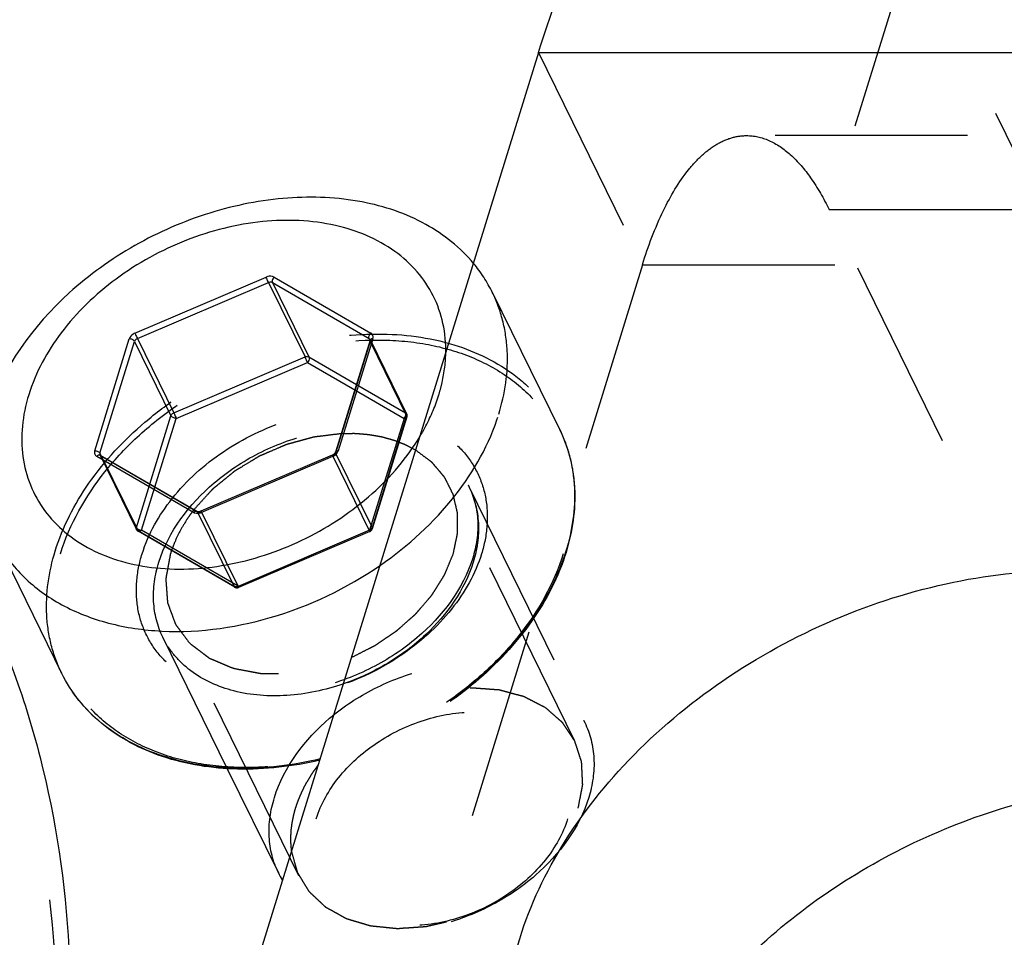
# Model space of a CAD drawing. Header units: millimetres. Extents: x 0 to 410, y 0 to 287.
# Tile 31 of 57: x 322 to 333, y 158 to 169. Entities that reach past the tile are written whole.
import ezdxf

# ---------------------------------------------------------------- set-up
doc = ezdxf.new("R2010")
doc.units = ezdxf.units.MM
doc.header["$LTSCALE"] = 22.55
doc.linetypes.add('HIDDEN', pattern=[0.2, 0.1, -0.1])
doc.layers.get('0').update_dxf_attribs({"linetype": 'CONTINUOUS'})
doc.layers.add('1_ASSI', color=7, linetype='CONTINUOUS')
doc.layers.add('DEFAULT_2', color=8, linetype='HIDDEN')

msp = doc.modelspace()

# ---------------------------------------------------------------- linework, layer by layer
at = {"color": 3, "linetype": 'Continuous'}
msp.add_line((327.80156, 168.43135), (321.3868, 147.67319), dxfattribs=at)
at = {"color": 9, "linetype": 'Continuous'}
for p, q in [((327.80156, 168.43135), (343.92013, 168.43135)), ((323.0729, 165.14329), (324.61109, 165.79906)), ((324.70319, 165.79906), (325.83608, 165.14329)), ((323.1007, 165.07829), (324.63888, 165.73406)), ((324.63888, 165.73406), (325.06594, 164.8638)), ((324.68494, 165.73406), (325.81783, 165.07829)), ((324.68494, 165.73406), (325.112, 164.8638)), ((322.60059, 163.76391), (323.00588, 165.07545)), ((323.1007, 165.07829), (323.52776, 164.20804)), ((325.86117, 165.07545), (325.45588, 163.76391)), ((325.81783, 165.07829), (325.82474, 165.06421)), ((322.66189, 163.73283), (323.06719, 165.04437)), ((323.06719, 165.04437), (323.49425, 164.17412)), ((323.52776, 164.20804), (325.06594, 164.8638)), ((325.112, 164.8638), (325.66871, 164.54155)), ((323.55555, 164.14304), (325.09374, 164.7988)), ((325.09374, 164.7988), (325.6489, 164.47745)), ((323.24646, 163.37226), (323.49425, 164.17412)), ((323.30661, 163.33744), (323.55555, 164.14304)), ((323.75857, 163.04031), (322.62568, 163.69608)), ((322.66189, 163.73283), (322.6724, 163.71142)), ((325.38886, 163.69608), (323.85067, 163.04031)), ((323.84796, 163.04801), (323.85067, 163.04031)), ((322.21395, 161.15249), (322.21313, 161.15417))]:
    msp.add_line(p, q, dxfattribs=at)
at = {"color": 7, "linetype": 'Continuous'}
for p, q in [((325.82865, 165.05913), (325.42336, 163.7476)), ((325.82926, 165.06154), (325.82865, 165.05913)), ((323.79887, 163.0525), (322.66598, 163.70827)), ((325.3845, 163.71099), (323.84632, 163.05522))]:
    msp.add_line(p, q, dxfattribs=at)
for centre, radius, start, end in [((325.34976, 163.79235), 0.08847, 293.127744, 300.411669), ((325.68688, 159.27255), 1.03956, 206.13663, 211.429051)]:
    msp.add_arc(centre, radius, start, end, dxfattribs=at)
at = {"color": 9, "linetype": 'Continuous'}
for centre, radius, start, end in [((325.37866, 163.78788), 0.08085, 336.052863, 342.754599), ((323.797, 163.16619), 0.13684, 288.373201, 293.092002)]:
    msp.add_arc(centre, radius, start, end, dxfattribs=at)
at = {"color": 3, "linetype": 'Continuous'}
msp.add_open_spline([(327.80156, 168.43135), (327.93591, 168.86613), (328.16545, 169.48152), (328.56083, 170.21373), (328.86518, 170.65363), (329.18794, 171.00472), (329.52689, 171.26252), (329.87951, 171.42189), (330.12417, 171.45846), (330.24197, 171.45846)], degree=3, knots=[0, 0, 0, 0, 0.33174339, 0.47624058, 0.60576629, 0.72071027, 0.82253566, 0.91412839, 1, 1, 1, 1], dxfattribs=at)
at = {"color": 7, "linetype": 'Continuous'}
for points, knots in [([(327.04299, 165.95888), (326.88926, 166.14488), (326.48212, 166.4682), (325.71586, 166.72369), (324.84224, 166.76033), (323.9319, 166.57988), (323.20172, 166.26238), (322.66453, 165.91781), (321.97498, 165.3623), (321.51863, 164.73521), (321.35015, 164.19)], [0, 0, 0, 0, 0.10431258, 0.21851573, 0.34391855, 0.47813666, 0.61643205, 0.68542983, 0.75331037, 1, 1, 1, 1]), ([(326.71599, 164.90468), (326.7186, 165.02197), (326.69785, 165.25497), (326.58284, 165.58457), (326.38818, 165.87487), (326.02495, 166.20285), (325.40014, 166.45844), (324.54282, 166.48892), (323.65434, 166.2659), (322.83806, 165.81645), (322.19018, 165.19539), (321.90754, 164.68058), (321.82691, 164.41968)], [0, 0, 0, 0, 0.05344414, 0.10539704, 0.15740985, 0.21096122, 0.32634367, 0.45584316, 0.59587897, 0.73871611, 0.87560537, 1, 1, 1, 1]), ([(325.82921, 165.0664), (325.82926, 165.06629), (325.82981, 165.06475), (325.82954, 165.06302), (325.82926, 165.06154)], [0, 0, 0, 0, 0.07693626, 1, 1, 1, 1]), ([(321.82691, 164.41968), (321.78992, 164.29997), (321.73981, 164.0588), (321.74455, 163.69673), (321.83301, 163.3569), (322.00284, 163.05276), (322.24703, 162.79543), (322.55607, 162.59371), (322.91868, 162.4533), (323.47025, 162.34995), (324.22268, 162.39837), (325.09748, 162.70306), (325.86647, 163.21683), (326.26648, 163.68333), (326.41616, 163.93451)], [0, 0, 0, 0, 0.05736957, 0.11185183, 0.16438579, 0.21647064, 0.2696461, 0.32522321, 0.38407099, 0.44653283, 0.5809628, 0.72364519, 0.86612532, 1, 1, 1, 1]), ([(322.66598, 163.70827), (322.66513, 163.70876), (322.66404, 163.70949), (322.6632, 163.71052), (322.66306, 163.71081)], [0, 0, 0, 0, 0.75151102, 1, 1, 1, 1]), ([(325.42336, 163.7476), (325.42294, 163.74624), (325.42014, 163.73927), (325.41541, 163.73318), (325.41115, 163.72885)], [0, 0, 0, 0, 0.18936895, 1, 1, 1, 1]), ([(323.84632, 163.05522), (323.84219, 163.05346), (323.82834, 163.04881), (323.81258, 163.04744), (323.8029, 163.05072)], [0, 0, 0, 0, 0.30493284, 1, 1, 1, 1]), ([(321.42578, 162.75866), (321.50252, 162.60231), (321.71069, 162.30581), (322.15091, 161.96499), (322.69556, 161.73743), (323.54598, 161.59225), (324.7018, 161.74077), (325.55746, 162.14955), (325.94974, 162.42112)], [0, 0, 0, 0, 0.1030855, 0.21051853, 0.32538278, 0.44892998, 0.71761426, 1, 1, 1, 1]), ([(321.19474, 162.24379), (321.51963, 161.58181), (322.03746, 160.17187), (322.37267, 157.91349), (322.26662, 155.55592), (321.91393, 153.99162), (321.67313, 153.21242)], [0, 0, 0, 0, 0.23908674, 0.48292405, 0.73557479, 1, 1, 1, 1]), ([(325.238, 160.13421), (324.92349, 160.06059), (324.29962, 159.98805), (323.40787, 160.12334), (322.77626, 160.45265), (322.40612, 160.82559), (322.26917, 161.04042), (322.21398, 161.15248)], [0, 0, 0, 0, 0.28271872, 0.54309299, 0.77908772, 0.8906679, 1, 1, 1, 1])]:
    msp.add_open_spline(points, degree=3, knots=knots, dxfattribs=at)
at = {"color": 9, "linetype": 'Continuous'}
for points, knots in [([(324.70319, 165.79906), (324.69706, 165.80261), (324.66739, 165.81393), (324.63339, 165.80857), (324.61109, 165.79906)], [0, 0, 0, 0, 0.22628018, 1, 1, 1, 1]), ([(324.63888, 165.73406), (324.63654, 165.73884), (324.62664, 165.76023), (324.61741, 165.78195), (324.61109, 165.79906)], [0, 0, 0, 0, 0.22599217, 1, 1, 1, 1]), ([(324.70319, 165.79906), (324.69868, 165.79449), (324.68495, 165.77637), (324.67758, 165.74905), (324.68494, 165.73406)], [0, 0, 0, 0, 0.27760279, 1, 1, 1, 1]), ([(324.68494, 165.73406), (324.68187, 165.73583), (324.66704, 165.7415), (324.65004, 165.73881), (324.63888, 165.73406)], [0, 0, 0, 0, 0.22628009, 1, 1, 1, 1]), ([(323.0729, 165.14329), (323.06491, 165.13988), (323.03657, 165.12463), (323.01285, 165.098), (323.00588, 165.07545)], [0, 0, 0, 0, 0.2690973, 1, 1, 1, 1]), ([(323.06719, 165.04437), (323.06238, 165.05417), (323.04203, 165.06954), (323.0186, 165.07545), (323.00588, 165.07545)], [0, 0, 0, 0, 0.4619649, 1, 1, 1, 1]), ([(323.1007, 165.07829), (323.0967, 165.07659), (323.08253, 165.06896), (323.07067, 165.05565), (323.06719, 165.04437)], [0, 0, 0, 0, 0.26909729, 1, 1, 1, 1]), ([(323.0729, 165.14329), (323.0748, 165.13815), (323.08344, 165.11622), (323.09273, 165.09452), (323.1007, 165.07829)], [0, 0, 0, 0, 0.2326748, 1, 1, 1, 1]), ([(325.81783, 165.07829), (325.81715, 165.07968), (325.8147, 165.08608), (325.81427, 165.09311), (325.81469, 165.09837)], [0, 0, 0, 0, 0.22667582, 1, 1, 1, 1]), ([(325.86117, 165.07545), (325.85727, 165.07545), (325.84515, 165.07466), (325.83116, 165.06737), (325.82866, 165.05913)], [0, 0, 0, 0, 0.31176991, 1, 1, 1, 1]), ([(325.86066, 165.11534), (325.85732, 165.12398), (325.84931, 165.1346), (325.83892, 165.14165), (325.83608, 165.14329)], [0, 0, 0, 0, 0.73879423, 1, 1, 1, 1]), ([(325.06594, 164.8638), (325.0699, 164.86549), (325.08468, 164.8703), (325.1022, 164.86948), (325.112, 164.8638)], [0, 0, 0, 0, 0.27546207, 1, 1, 1, 1]), ([(325.09374, 164.7988), (325.09184, 164.80395), (325.0832, 164.82588), (325.07391, 164.84757), (325.06594, 164.8638)], [0, 0, 0, 0, 0.2326748, 1, 1, 1, 1]), ([(325.112, 164.8638), (325.11417, 164.85937), (325.11846, 164.83583), (325.10661, 164.81183), (325.09374, 164.7988)], [0, 0, 0, 0, 0.21262725, 1, 1, 1, 1]), ([(323.49425, 164.17412), (323.49535, 164.17767), (323.50238, 164.19242), (323.5163, 164.20315), (323.52776, 164.20804)], [0, 0, 0, 0, 0.23014097, 1, 1, 1, 1]), ([(323.55555, 164.14304), (323.54284, 164.14304), (323.51941, 164.14895), (323.49906, 164.16432), (323.49425, 164.17412)], [0, 0, 0, 0, 0.5380351, 1, 1, 1, 1]), ([(323.52776, 164.20804), (323.5301, 164.20325), (323.54, 164.18186), (323.54923, 164.16015), (323.55555, 164.14304)], [0, 0, 0, 0, 0.22600764, 1, 1, 1, 1]), ([(322.60059, 163.76391), (322.59674, 163.75145), (322.59563, 163.72335), (322.61473, 163.70241), (322.62568, 163.69608)], [0, 0, 0, 0, 0.50775512, 1, 1, 1, 1]), ([(322.60059, 163.76391), (322.6133, 163.76391), (322.63673, 163.758), (322.65709, 163.74263), (322.66189, 163.73283)], [0, 0, 0, 0, 0.5380351, 1, 1, 1, 1]), ([(322.66597, 163.70825), (322.6639, 163.70946), (322.65342, 163.71316), (322.64185, 163.70852), (322.63487, 163.70378)], [0, 0, 0, 0, 0.2209977, 1, 1, 1, 1]), ([(325.38886, 163.69608), (325.38754, 163.69965), (325.38558, 163.70464), (325.38471, 163.70892), (325.38415, 163.71085), (325.3845, 163.711)], [0, 0, 0, 0, 0.73075156, 0.92726358, 1, 1, 1, 1]), ([(325.42777, 163.75481), (325.42875, 163.7558), (325.4336, 163.75979), (325.43974, 163.7619), (325.44449, 163.76284)], [0, 0, 0, 0, 0.22322527, 1, 1, 1, 1]), ([(323.75857, 163.04031), (323.76446, 163.04627), (323.77662, 163.05563), (323.79333, 163.05572), (323.79886, 163.05249)], [0, 0, 0, 0, 0.56673973, 1, 1, 1, 1]), ([(323.75857, 163.04031), (323.76402, 163.03715), (323.78999, 163.02671), (323.81983, 163.02958), (323.84014, 163.03632)], [0, 0, 0, 0, 0.22745426, 1, 1, 1, 1]), ([(323.84632, 163.05523), (323.84571, 163.05497), (323.8472, 163.05152), (323.84738, 163.04974), (323.84796, 163.04801)], [0, 0, 0, 0, 0.26471383, 1, 1, 1, 1]), ([(325.24245, 160.14874), (324.92657, 160.07362), (324.30046, 159.99857), (323.40633, 160.13078), (322.77401, 160.45761), (322.40483, 160.82813), (322.26871, 161.04135), (322.21397, 161.1525)], [0, 0, 0, 0, 0.28417532, 0.545236, 0.78069563, 0.89155746, 1, 1, 1, 1])]:
    msp.add_open_spline(points, degree=3, knots=knots, dxfattribs=at)
for points in [[(325.81469, 165.09837), (325.81501, 165.10237), (325.81577, 165.10634), (325.81685, 165.1102)], [(325.81685, 165.1102), (325.8203, 165.12248), (325.82712, 165.13421), (325.83608, 165.14329)], [(325.82921, 165.0664), (325.82679, 165.07132), (325.82258, 165.07554), (325.81783, 165.07829)], [(325.86377, 165.10322), (325.86321, 165.10735), (325.86217, 165.11145), (325.86066, 165.11534)], [(325.86117, 165.07545), (325.86392, 165.08433), (325.86503, 165.09401), (325.86377, 165.10322)], [(322.63487, 163.70378), (322.63157, 163.70153), (322.62849, 163.69892), (322.62568, 163.69608)], [(322.66189, 163.73283), (322.65973, 163.72582), (322.65982, 163.71744), (322.66304, 163.71085)], [(325.38886, 163.69608), (325.40491, 163.70292), (325.42, 163.71296), (325.43215, 163.72548)], [(325.42336, 163.7476), (325.42418, 163.75029), (325.42579, 163.75281), (325.42777, 163.75481)], [(325.43215, 163.72548), (325.4405, 163.73407), (325.4477, 163.74411), (325.45255, 163.75507)], [(325.44449, 163.76284), (325.44823, 163.76358), (325.45207, 163.76391), (325.45588, 163.76391)]]:
    msp.add_open_spline(points, degree=3, dxfattribs=at)
at = {"color": 7, "linetype": 'Continuous'}
for points in [[(325.41115, 163.72885), (325.40624, 163.72388), (325.40057, 163.71959), (325.39454, 163.71605)], [(323.8029, 163.05072), (323.80151, 163.05119), (323.80014, 163.05176), (323.79887, 163.0525)]]:
    msp.add_open_spline(points, degree=3, dxfattribs=at)
at = {"layer": '1_ASSI', "color": 8, "linetype": 'HIDDEN'}
for p, q in [((327.26122, 165.62176), (328.04838, 164.0177)), ((326.99028, 163.33648), (328.34465, 160.57655)), ((323.39935, 161.57431), (324.15132, 160.04195))]:
    msp.add_line(p, q, dxfattribs=at)
at = {"layer": '1_ASSI', "color": 7, "linetype": 'Continuous'}
for p, q in [((321.42597, 162.75823), (322.21313, 161.15417)), ((324.15132, 160.04195), (324.75373, 158.81438))]:
    msp.add_line(p, q, dxfattribs=at)
at = {"layer": '1_ASSI', "color": 3, "linetype": 'Continuous'}
for points in [[(327.71589, 155.62941), (327.63683, 155.79053), (327.50793, 156.13143), (327.37694, 156.86763), (327.47128, 157.86484), (327.96113, 159.03384), (328.7813, 160.12292), (329.87234, 161.06077), (331.15827, 161.7853), (332.54921, 162.24677), (333.51365, 162.36057), (333.98483, 162.36057)], [(337.59103, 160.47513), (337.6701, 160.31401), (337.799, 159.97311), (337.92998, 159.23691), (337.83565, 158.2397), (337.3458, 157.0707), (336.52563, 155.98162), (335.43458, 155.04377), (334.14865, 154.31923), (332.75771, 153.85777), (331.79328, 153.74397), (331.3221, 153.74397)]]:
    msp.add_open_spline(points, degree=3, knots=[0, 0, 0, 0, 0.05052455, 0.10188039, 0.20948697, 0.32689589, 0.45447603, 0.5899017, 0.72912721, 0.86735664, 1, 1, 1, 1], dxfattribs=at)
at = {"layer": '1_ASSI', "color": 7, "linetype": 'Continuous'}
msp.add_open_spline([(328.63639, 154.53478), (328.64267, 154.86067), (328.75545, 155.5378), (329.17935, 156.51131), (329.83744, 157.43278), (330.69562, 158.25789), (331.71229, 158.94795), (333.18718, 159.63243), (334.40772, 159.87413), (335.205, 159.87413)], degree=3, knots=[0, 0, 0, 0, 0.10606058, 0.22028832, 0.34278091, 0.47210219, 0.60573757, 0.74057246, 1, 1, 1, 1], dxfattribs=at)
at = {"layer": 'DEFAULT_2', "color": 8, "linetype": 'HIDDEN'}
for p, q in [((332.17842, 169.72509), (331.21016, 166.59178)), ((336.14397, 161.64416), (332.17842, 169.72509)), ((327.80156, 168.43135), (329.02173, 165.94491)), ((346.36046, 167.45847), (330.24189, 167.45847)), ((331.21016, 166.59178), (345.39497, 166.59178)), ((334.52722, 159.83232), (331.21016, 166.59178)), ((329.02173, 165.94491), (322.60697, 145.18675)), ((329.02173, 165.94491), (345.14029, 165.94491)), ((325.82474, 165.06421), (326.24489, 164.20804)), ((325.82921, 165.0664), (326.25626, 164.19614)), ((325.82923, 165.06636), (325.82921, 165.0664)), ((325.83037, 165.04437), (325.42508, 163.73283)), ((325.83037, 165.04437), (326.25743, 164.17412)), ((325.66871, 164.54155), (326.24489, 164.20804)), ((325.6489, 164.47745), (326.22663, 164.14304)), ((326.22663, 164.14304), (325.82133, 162.8315)), ((326.25743, 164.17412), (325.85214, 162.86258)), ((326.25915, 164.15935), (325.85385, 162.84782)), ((326.25915, 164.15936), (326.25913, 164.15931)), ((328.04756, 164.01937), (328.04838, 164.01769)), ((322.66304, 163.71085), (322.66306, 163.71081)), ((322.66306, 163.71081), (323.09012, 162.84055)), ((322.6724, 163.71142), (323.08895, 162.86258)), ((323.80733, 163.04315), (322.67444, 163.69891)), ((322.67444, 163.69891), (323.1015, 162.82866)), ((325.39157, 163.69891), (325.38886, 163.69608)), ((325.39157, 163.69891), (325.81863, 162.82866)), ((325.42508, 163.73283), (325.85214, 162.86258)), ((323.08895, 162.86258), (323.24646, 163.37226)), ((323.15026, 162.8315), (323.30661, 163.33744)), ((328.22609, 160.36416), (326.76192, 163.34783)), ((326.99023, 163.33658), (326.99128, 163.33442)), ((323.80733, 163.04315), (324.23439, 162.17289)), ((323.85338, 163.04315), (324.28044, 162.17289)), ((324.23439, 162.17289), (323.1015, 162.82866)), ((324.24285, 162.16354), (323.10996, 162.81931)), ((324.28315, 162.17573), (323.15026, 162.8315)), ((325.82133, 162.8315), (324.28044, 162.17289)), ((325.82569, 162.81659), (324.2875, 162.16082)), ((324.99426, 158.77821), (323.53009, 161.76188)), ((323.3994, 161.57421), (323.39834, 161.57637))]:
    msp.add_line(p, q, dxfattribs=at)
msp.add_arc((325.71465, 164.85991), 1.72401, 26.209587, 39.602039, dxfattribs=at)
for points, knots in [([(284.21616, 153.05701), (284.54706, 154.12781), (285.47167, 156.26688), (287.47156, 159.23827), (290.05171, 161.97168), (294.14693, 165.17345), (298.92789, 167.48576), (303.97434, 168.70239), (307.70621, 169.02051), (311.26156, 168.73304), (314.51017, 167.84527), (317.32841, 166.38078), (319.60038, 164.38335), (321.22046, 161.92587), (322.10974, 159.11583), (322.23559, 156.08405), (321.82932, 154.06078), (321.51913, 153.05701)], [0, 0, 0, 0, 0.06112248, 0.12610548, 0.19444265, 0.26521461, 0.40884744, 0.47945792, 0.54754432, 0.61221833, 0.67301022, 0.73000818, 0.78395286, 0.83621239, 0.8885488, 0.9427034, 1, 1, 1, 1]), ([(329.02173, 165.94491), (329.08891, 166.16231), (329.23476, 166.55236), (329.48658, 166.98288), (329.71491, 167.23164), (329.88443, 167.3605), (330.06073, 167.4402), (330.18308, 167.45846), (330.24197, 167.45846)], [0, 0, 0, 0, 0.33189222, 0.60559436, 0.72059297, 0.82246037, 0.91409242, 1, 1, 1, 1]), ([(330.24197, 167.45846), (330.33063, 167.45845), (330.5216, 167.41392), (330.77954, 167.23257), (331.01589, 166.95098), (331.14703, 166.72043), (331.21016, 166.59178)], [0, 0, 0, 0, 0.19544889, 0.41790417, 0.68408508, 1, 1, 1, 1]), ([(327.33704, 164.19), (327.41137, 164.43052), (327.46714, 164.80784), (327.39484, 165.29283), (327.3129, 165.51643), (327.26141, 165.62133)], [0, 0, 0, 0, 0.5160715, 0.76044814, 1, 1, 1, 1]), ([(322.13731, 162.58593), (322.22479, 162.86904), (322.51456, 163.43034), (323.05933, 164.01293), (323.59213, 164.41253), (324.18289, 164.75659), (324.9767, 165.05352), (325.9471, 165.17367), (326.84729, 165.04405), (327.48398, 164.7171), (327.85565, 164.34523), (327.99254, 164.13104), (328.04754, 164.01937)], [0, 0, 0, 0, 0.12088448, 0.25296041, 0.3220396, 0.39205681, 0.53132717, 0.66454977, 0.78694467, 0.89728566, 0.94921443, 1, 1, 1, 1]), ([(322.19861, 162.55485), (322.30604, 162.9025), (322.59295, 163.40506), (323.12058, 163.96327), (323.76833, 164.46978), (324.70051, 164.92097), (325.70703, 165.09378), (326.4724, 165.03206), (326.98581, 164.89176), (327.43113, 164.6603), (327.79015, 164.34466), (328.04615, 163.95637), (328.18681, 163.51225), (328.20645, 163.03315), (328.14239, 162.71339), (328.0934, 162.55485)], [0, 0, 0, 0, 0.12569729, 0.19408553, 0.26492558, 0.40869466, 0.54711609, 0.6118515, 0.67270245, 0.72975271, 0.78374897, 0.83605863, 0.8884333, 0.94268015, 1, 1, 1, 1]), ([(326.63485, 164.41968), (326.64731, 164.46), (326.69073, 164.61837), (326.71328, 164.7827), (326.71599, 164.90468)], [0, 0, 0, 0, 0.25697723, 1, 1, 1, 1]), ([(326.41616, 163.93451), (326.43961, 163.97385), (326.52634, 164.12886), (326.59593, 164.29373), (326.63485, 164.41968)], [0, 0, 0, 0, 0.25781995, 1, 1, 1, 1]), ([(323.15651, 162.55485), (323.22903, 162.78952), (323.49234, 163.25073), (324.09564, 163.78876), (324.8451, 164.15194), (325.52471, 164.26872), (326.04131, 164.22691), (326.38786, 164.13224), (326.6885, 163.97608), (326.93072, 163.76291), (327.10362, 163.50091), (327.19859, 163.20108), (327.21173, 162.87768), (327.16856, 162.66183), (327.1355, 162.55485)], [0, 0, 0, 0, 0.12575032, 0.26462815, 0.40845334, 0.54693527, 0.61169726, 0.6725714, 0.72964683, 0.78366191, 0.83598598, 0.88838596, 0.9426753, 1, 1, 1, 1]), ([(325.94974, 162.42112), (326.27732, 162.6479), (326.84773, 163.16643), (327.23045, 163.84505), (327.33704, 164.19)], [0, 0, 0, 0, 0.52460731, 1, 1, 1, 1]), ([(326.22663, 164.14304), (326.23114, 164.1476), (326.24487, 164.16572), (326.25224, 164.19304), (326.24489, 164.20804)], [0, 0, 0, 0, 0.27762304, 1, 1, 1, 1]), ([(326.25913, 164.15931), (326.25837, 164.15682), (326.25139, 164.14566), (326.23666, 164.14304), (326.22663, 164.14304)], [0, 0, 0, 0, 0.20602048, 1, 1, 1, 1]), ([(323.35269, 162.4554), (323.46429, 162.81652), (323.84522, 163.31597), (324.51357, 163.75417), (325.10077, 163.97422), (325.69793, 164.04801), (326.2523, 163.96734), (326.71207, 163.73245), (326.92234, 163.47489), (326.99023, 163.33658)], [0, 0, 0, 0, 0.25133983, 0.39066569, 0.53040143, 0.66406759, 0.78685999, 0.89754945, 1, 1, 1, 1]), ([(328.04753, 164.01939), (328.09992, 163.91302), (328.18329, 163.6864), (328.25702, 163.19571), (328.20099, 162.81411), (328.12592, 162.57117)], [0, 0, 0, 0, 0.24018019, 0.4849012, 1, 1, 1, 1]), ([(328.04837, 164.01769), (328.09989, 163.91278), (328.1819, 163.68916), (328.25429, 163.20404), (328.19856, 162.82656), (328.1242, 162.58593)], [0, 0, 0, 0, 0.23950444, 0.48386661, 1, 1, 1, 1]), ([(325.48982, 163.9627), (325.44973, 163.95777), (325.36953, 163.94801), (325.26928, 163.93525), (325.19913, 163.92736), (325.15901, 163.92124), (325.11879, 163.90904), (325.06855, 163.8959), (325.00826, 163.87917), (324.94794, 163.86292), (324.89775, 163.84858), (324.85743, 163.83878), (324.81773, 163.82293), (324.74854, 163.79242), (324.66945, 163.75861), (324.6, 163.72903), (324.56073, 163.71159), (324.53011, 163.70013), (324.50396, 163.68245), (324.46755, 163.66104), (324.4045, 163.62261), (324.33239, 163.57879), (324.26878, 163.54116), (324.23334, 163.51839), (324.20136, 163.49079), (324.16019, 163.45796), (324.11135, 163.41782), (324.06216, 163.37799), (324.02188, 163.34437), (323.98811, 163.31836), (323.95994, 163.28916), (323.91322, 163.23657), (323.84513, 163.16223), (323.79106, 163.10252), (323.76398, 163.07269)], [0, 0, 0, 0, 0.0625, 0.125, 0.15625, 0.171875, 0.1875, 0.21875, 0.25, 0.28125, 0.3125, 0.328125, 0.34375, 0.375, 0.4375, 0.46875, 0.484375, 0.5, 0.515625, 0.53125, 0.5625, 0.625, 0.65625, 0.671875, 0.6875, 0.71875, 0.75, 0.78125, 0.8125, 0.828125, 0.84375, 0.875, 0.9375, 1, 1, 1, 1]), ([(326.36139, 163.77062), (326.3316, 163.78608), (326.29381, 163.80502), (326.25013, 163.82886), (326.21743, 163.84241), (326.17507, 163.85822), (326.12571, 163.87882), (326.07286, 163.89471), (326.01875, 163.90875), (325.96625, 163.92541), (325.90856, 163.93341), (325.85241, 163.94405), (325.79529, 163.95278), (325.73576, 163.95653), (325.687, 163.96119), (325.64716, 163.96373), (325.58365, 163.96255), (325.5317, 163.96287), (325.48982, 163.9627)], [0, 0, 0, 0, 0.125, 0.15625, 0.1875, 0.25, 0.3125, 0.375, 0.4375, 0.5, 0.5625, 0.625, 0.6875, 0.75, 0.8125, 0.84375, 0.875, 1, 1, 1, 1]), ([(325.3845, 163.711), (325.38482, 163.71113), (325.38576, 163.7096), (325.388, 163.70635), (325.39006, 163.70199), (325.39157, 163.69891)], [0, 0, 0, 0, 0.07321664, 0.26933992, 1, 1, 1, 1]), ([(325.39157, 163.69891), (325.39557, 163.70062), (325.40973, 163.70825), (325.42159, 163.72156), (325.42508, 163.73283)], [0, 0, 0, 0, 0.26909729, 1, 1, 1, 1]), ([(326.80392, 162.55485), (326.81016, 162.58485), (326.82277, 162.64486), (326.83795, 162.71983), (326.84965, 162.77237), (326.85466, 162.80231), (326.85337, 162.83195), (326.85393, 162.86911), (326.85361, 162.91364), (326.85378, 162.95827), (326.8531, 162.99517), (326.8543, 163.02534), (326.84919, 163.05315), (326.83734, 163.10074), (326.82487, 163.15554), (326.81407, 163.2035), (326.80717, 163.23067), (326.80414, 163.25175), (326.79289, 163.27016), (326.78075, 163.29562), (326.75823, 163.3398), (326.73265, 163.39022), (326.71113, 163.43489), (326.69727, 163.45951), (326.6775, 163.48071), (326.65483, 163.50839), (326.62669, 163.54106), (326.599, 163.57403), (326.57522, 163.60097), (326.55766, 163.62366), (326.53482, 163.64222), (326.4924, 163.67278), (326.4331, 163.71745), (326.38526, 163.75287), (326.36139, 163.77062)], [0, 0, 0, 0, 0.0625, 0.125, 0.15625, 0.171875, 0.1875, 0.21875, 0.25, 0.28125, 0.3125, 0.328125, 0.34375, 0.375, 0.4375, 0.46875, 0.484375, 0.5, 0.515625, 0.53125, 0.5625, 0.625, 0.65625, 0.671875, 0.6875, 0.71875, 0.75, 0.78125, 0.8125, 0.828125, 0.84375, 0.875, 0.9375, 1, 1, 1, 1]), ([(326.99125, 163.33459), (327.05043, 163.21355), (327.11924, 162.92993), (327.07514, 162.64405), (327.03144, 162.50263)], [0, 0, 0, 0, 0.47650691, 1, 1, 1, 1]), ([(326.99129, 163.33443), (327.05453, 163.20482), (327.12827, 162.90541), (327.08257, 162.60308), (327.03694, 162.4554)], [0, 0, 0, 0, 0.48265957, 1, 1, 1, 1]), ([(323.76398, 163.07269), (323.74955, 163.05302), (323.72047, 163.01451), (323.66411, 162.93078), (323.59785, 162.82295), (323.54738, 162.71341), (323.51146, 162.6245), (323.4961, 162.57789), (323.4881, 162.55485)], [0, 0, 0, 0, 0.125, 0.25, 0.5, 0.75, 0.875, 1, 1, 1, 1]), ([(323.80733, 163.04315), (323.8104, 163.04137), (323.82523, 163.03571), (323.84223, 163.03839), (323.85338, 163.04315)], [0, 0, 0, 0, 0.22628009, 1, 1, 1, 1]), ([(323.85338, 163.04315), (323.85187, 163.04622), (323.84981, 163.05058), (323.84757, 163.05383), (323.84663, 163.05536), (323.84632, 163.05523)], [0, 0, 0, 0, 0.73066008, 0.92678336, 1, 1, 1, 1]), ([(323.08895, 162.86258), (323.09376, 162.85278), (323.11412, 162.83741), (323.13755, 162.8315), (323.15026, 162.8315)], [0, 0, 0, 0, 0.46202428, 1, 1, 1, 1]), ([(325.85214, 162.86258), (325.85104, 162.85902), (325.844, 162.84428), (325.83008, 162.83354), (325.81863, 162.82866)], [0, 0, 0, 0, 0.23014097, 1, 1, 1, 1]), ([(323.15026, 162.8315), (323.14437, 162.82554), (323.13221, 162.81617), (323.11549, 162.81609), (323.10997, 162.81932)], [0, 0, 0, 0, 0.56673973, 1, 1, 1, 1]), ([(325.81863, 162.82866), (325.82014, 162.82558), (325.8222, 162.82122), (325.82444, 162.81797), (325.82538, 162.81644), (325.82569, 162.81658)], [0, 0, 0, 0, 0.73086599, 0.92695546, 1, 1, 1, 1]), ([(325.82133, 162.8315), (325.82523, 162.8315), (325.83736, 162.83229), (325.85135, 162.83958), (325.85385, 162.84782)], [0, 0, 0, 0, 0.31176991, 1, 1, 1, 1]), ([(325.8257, 162.81658), (325.82604, 162.81674), (325.82548, 162.81866), (325.82461, 162.82295), (325.82265, 162.82793), (325.82133, 162.8315)], [0, 0, 0, 0, 0.07317088, 0.26977179, 1, 1, 1, 1]), ([(322.21314, 161.15418), (322.16162, 161.25908), (322.0796, 161.4827), (322.00722, 161.96783), (322.06295, 162.3453), (322.13731, 162.58593)], [0, 0, 0, 0, 0.23950444, 0.48386661, 1, 1, 1, 1]), ([(328.0934, 162.55485), (327.98597, 162.2072), (327.69906, 161.70465), (327.17143, 161.14643), (326.52368, 160.63993), (325.59151, 160.18873), (324.58498, 160.01592), (323.81961, 160.07765), (323.3062, 160.21794), (322.86089, 160.4494), (322.50186, 160.76504), (322.24586, 161.15334), (322.1052, 161.59746), (322.08556, 162.07656), (322.14962, 162.39632), (322.19861, 162.55485)], [0, 0, 0, 0, 0.12569729, 0.19408553, 0.26492558, 0.40869466, 0.54711609, 0.6118515, 0.67270245, 0.72975271, 0.78374897, 0.83605863, 0.8884333, 0.94268015, 1, 1, 1, 1]), ([(327.1355, 162.55485), (327.06298, 162.32019), (326.79967, 161.85897), (326.19638, 161.32094), (325.44692, 160.95777), (324.7673, 160.84099), (324.2507, 160.88279), (323.90415, 160.97747), (323.60351, 161.13362), (323.3613, 161.34679), (323.1884, 161.60879), (323.09342, 161.90862), (323.08029, 162.23203), (323.12346, 162.44788), (323.15651, 162.55485)], [0, 0, 0, 0, 0.12575032, 0.26462815, 0.40845334, 0.54693527, 0.61169726, 0.6725714, 0.72964683, 0.78366191, 0.83598598, 0.88838596, 0.9426753, 1, 1, 1, 1]), ([(323.4881, 162.55485), (323.48243, 162.52432), (323.4712, 162.46326), (323.4567, 162.38686), (323.44607, 162.3259), (323.43192, 162.26435), (323.4394, 162.19171), (323.44416, 162.11861), (323.44839, 162.06018), (323.45191, 162.01649), (323.45352, 161.97963), (323.46475, 161.95351), (323.47902, 161.91346), (323.50162, 161.85381), (323.52329, 161.79376), (323.5385, 161.75411), (323.54702, 161.72684), (323.5694, 161.69883), (323.59475, 161.66445), (323.629, 161.61882), (323.67228, 161.56211), (323.71312, 161.50381), (323.7638, 161.46885), (323.79941, 161.44107), (323.83564, 161.41368), (323.87179, 161.38628), (323.90167, 161.36315), (323.9262, 161.34538), (323.94286, 161.33004), (323.96616, 161.32235), (323.99491, 161.30944), (324.03163, 161.2942), (324.07539, 161.27556), (324.11913, 161.25688), (324.16324, 161.23873), (324.22012, 161.21173), (324.30479, 161.19772), (324.38797, 161.18157), (324.45478, 161.16899), (324.50499, 161.15984), (324.54637, 161.15111), (324.58299, 161.15237), (324.63703, 161.15213), (324.71849, 161.15277), (324.7997, 161.15262), (324.85398, 161.15318), (324.88991, 161.15213), (324.93668, 161.16112), (324.99257, 161.17058), (325.06717, 161.18359), (325.16042, 161.20028), (325.25359, 161.21474), (325.32869, 161.24282), (325.40369, 161.26802), (325.49747, 161.30051), (325.57248, 161.3262), (325.60999, 161.33908)], [0, 0, 0, 0, 0.03125, 0.0625, 0.078125, 0.09375, 0.125, 0.15625, 0.171875, 0.1875, 0.203125, 0.2109375, 0.21875, 0.25, 0.28125, 0.2890625, 0.296875, 0.3125, 0.328125, 0.34375, 0.375, 0.40625, 0.421875, 0.4375, 0.453125, 0.46875, 0.484375, 0.4921875, 0.5, 0.5078125, 0.515625, 0.53125, 0.546875, 0.5625, 0.578125, 0.59375, 0.625, 0.65625, 0.671875, 0.6875, 0.703125, 0.7109375, 0.71875, 0.75, 0.78125, 0.7890625, 0.796875, 0.8125, 0.828125, 0.84375, 0.875, 0.90625, 0.921875, 0.9375, 0.96875, 1, 1, 1, 1]), ([(328.12592, 162.57117), (328.03761, 162.2854), (327.74492, 161.7197), (327.1943, 161.13418), (326.65651, 160.73434), (326.06144, 160.39173), (325.57178, 160.21235), (325.238, 160.13421)], [0, 0, 0, 0, 0.22820468, 0.47691754, 0.60684849, 0.73845666, 1, 1, 1, 1]), ([(328.1242, 162.58593), (328.03629, 162.30144), (327.74455, 161.73749), (327.19593, 161.15296), (326.65938, 160.75264), (326.06513, 160.40881), (325.57601, 160.22805), (325.24245, 160.14874)], [0, 0, 0, 0, 0.22752974, 0.47618849, 0.60623542, 0.7380196, 1, 1, 1, 1]), ([(325.60999, 161.33908), (325.64425, 161.35649), (325.71282, 161.39123), (325.79834, 161.43507), (325.85855, 161.465), (325.89241, 161.48327), (325.92418, 161.50595), (325.96462, 161.53279), (326.01279, 161.56566), (326.06121, 161.59825), (326.10101, 161.6258), (326.13405, 161.64704), (326.16276, 161.67118), (326.21103, 161.71475), (326.26693, 161.76407), (326.3159, 161.80715), (326.34342, 161.83213), (326.36542, 161.8498), (326.38222, 161.87154), (326.40643, 161.89912), (326.448, 161.94801), (326.4955, 162.00374), (326.53789, 162.05227), (326.5607, 162.08047), (326.57814, 162.11051), (326.6018, 162.14743), (326.62934, 162.19202), (326.65733, 162.23649), (326.67987, 162.27368), (326.69955, 162.30319), (326.71327, 162.33355), (326.73453, 162.38705), (326.76635, 162.46329), (326.79136, 162.52434), (326.80392, 162.55485)], [0, 0, 0, 0, 0.0625, 0.125, 0.15625, 0.171875, 0.1875, 0.21875, 0.25, 0.28125, 0.3125, 0.328125, 0.34375, 0.375, 0.4375, 0.46875, 0.484375, 0.5, 0.515625, 0.53125, 0.5625, 0.625, 0.65625, 0.671875, 0.6875, 0.71875, 0.75, 0.78125, 0.8125, 0.828125, 0.84375, 0.875, 0.9375, 1, 1, 1, 1]), ([(323.39834, 161.57636), (323.33509, 161.70597), (323.26135, 162.00538), (323.30705, 162.30771), (323.35269, 162.4554)], [0, 0, 0, 0, 0.48265957, 1, 1, 1, 1]), ([(327.03144, 162.50263), (326.91977, 162.14127), (326.53419, 161.6409), (325.86093, 161.1987), (325.26627, 160.97428), (324.66469, 160.89765), (324.1137, 160.97372), (323.72902, 161.16788), (323.50945, 161.38686), (323.43001, 161.51148), (323.39837, 161.5762)], [0, 0, 0, 0, 0.25226111, 0.39407489, 0.53640456, 0.67186449, 0.79459685, 0.90239324, 0.951951, 1, 1, 1, 1]), ([(327.03694, 162.4554), (326.93714, 162.13245), (326.6154, 161.67958), (326.04069, 161.25241), (325.69564, 161.0911), (325.51601, 161.02908)], [0, 0, 0, 0, 0.47267628, 0.73425985, 1, 1, 1, 1]), ([(324.28044, 162.17289), (324.27648, 162.1712), (324.2617, 162.1664), (324.24419, 162.16722), (324.23439, 162.17289)], [0, 0, 0, 0, 0.27546207, 1, 1, 1, 1]), ([(324.24286, 162.16355), (324.24839, 162.16032), (324.2651, 162.16041), (324.27726, 162.16977), (324.28315, 162.17573)], [0, 0, 0, 0, 0.43333705, 1, 1, 1, 1]), ([(324.28751, 162.16081), (324.28719, 162.16068), (324.28625, 162.1622), (324.28401, 162.16546), (324.28195, 162.16981), (324.28044, 162.17289)], [0, 0, 0, 0, 0.07321664, 0.26933992, 1, 1, 1, 1]), ([(324.28315, 162.17573), (324.28447, 162.17216), (324.28643, 162.16716), (324.2873, 162.16289), (324.28786, 162.16096), (324.28751, 162.16081)], [0, 0, 0, 0, 0.73075156, 0.92726358, 1, 1, 1, 1]), ([(325.51601, 161.02908), (325.30273, 160.95543), (324.87269, 160.86416), (324.2458, 160.90734), (323.7934, 161.10746), (323.53131, 161.3538), (323.43656, 161.49849), (323.39939, 161.57421)], [0, 0, 0, 0, 0.28545265, 0.54860777, 0.78371126, 0.89329885, 1, 1, 1, 1]), ([(324.70708, 159.69545), (324.81865, 160.05651), (325.19954, 160.55594), (325.86788, 160.9942), (326.45518, 161.21429), (327.05245, 161.28807), (327.60688, 161.20734), (328.0667, 160.97235), (328.27691, 160.71467), (328.34477, 160.57633)], [0, 0, 0, 0, 0.25127712, 0.39061758, 0.53037409, 0.66404715, 0.78684476, 0.89754478, 1, 1, 1, 1]), ([(328.26809, 159.57119), (328.27582, 159.61113), (328.28747, 159.67104), (328.30284, 159.75091), (328.31179, 159.79586), (328.31727, 159.82578), (328.32209, 159.84584), (328.3196, 159.87015), (328.3186, 159.8995), (328.31659, 159.93857), (328.31424, 159.9874), (328.3121, 160.03633), (328.30974, 160.07526), (328.30979, 160.11496), (328.29256, 160.15906), (328.27595, 160.21328), (328.25818, 160.26713), (328.24383, 160.31218), (328.23333, 160.3435), (328.22797, 160.36171), (328.21623, 160.37681), (328.20374, 160.39675), (328.18253, 160.42806), (328.15647, 160.46742), (328.13013, 160.50661), (328.10937, 160.5382), (328.09574, 160.55743), (328.08633, 160.57398), (328.0715, 160.5863), (328.04649, 160.60859), (328.01022, 160.64002), (327.96715, 160.67808), (327.92316, 160.71541), (327.8892, 160.74869), (327.851, 160.76643), (327.81473, 160.78572), (327.76868, 160.80925), (327.71394, 160.83801), (327.66754, 160.86101), (327.63648, 160.87892), (327.61463, 160.88392), (327.58291, 160.89277), (327.53488, 160.90546), (327.47113, 160.92277), (327.41785, 160.93696), (327.38074, 160.94721), (327.35927, 160.95259), (327.34389, 160.95797), (327.32578, 160.9582), (327.30258, 160.96029), (327.26154, 160.96314), (327.20312, 160.96754), (327.133, 160.97307), (327.07434, 160.97639), (327.02798, 160.98203), (326.97955, 160.97675), (326.91928, 160.97157), (326.84683, 160.96467), (326.78653, 160.9593), (326.73819, 160.95443), (326.69017, 160.95154), (326.62783, 160.93384), (326.55355, 160.91593), (326.47914, 160.89707), (326.41714, 160.88172), (326.37379, 160.87062), (326.34892, 160.86478), (326.32507, 160.85385), (326.29491, 160.84192), (326.24685, 160.82186), (326.18668, 160.79715), (326.1266, 160.77221), (326.07841, 160.75252), (326.04857, 160.73966), (326.02406, 160.73063), (326.00188, 160.71703), (325.96264, 160.69403), (325.90683, 160.66073), (325.8396, 160.6211), (325.77304, 160.58086), (325.71556, 160.54907), (325.67779, 160.51653), (325.63858, 160.48524), (325.59008, 160.44568), (325.53155, 160.3985), (325.48319, 160.35881), (325.44368, 160.32781), (325.41195, 160.2896), (325.36963, 160.2443), (325.3034, 160.17044), (325.25339, 160.11536), (325.22013, 160.07857)], [0, 0, 0, 0, 0.03125, 0.046875, 0.0625, 0.06640625, 0.0703125, 0.078125, 0.0859375, 0.09375, 0.109375, 0.125, 0.1328125, 0.140625, 0.15625, 0.171875, 0.1875, 0.203125, 0.2109375, 0.21484375, 0.21875, 0.2265625, 0.234375, 0.25, 0.265625, 0.2734375, 0.28125, 0.28515625, 0.2890625, 0.296875, 0.3125, 0.328125, 0.34375, 0.359375, 0.3671875, 0.375, 0.390625, 0.40625, 0.421875, 0.4296875, 0.43359375, 0.4375, 0.453125, 0.46875, 0.484375, 0.4921875, 0.49609375, 0.5, 0.50390625, 0.5078125, 0.515625, 0.53125, 0.546875, 0.5625, 0.5703125, 0.578125, 0.59375, 0.609375, 0.625, 0.6328125, 0.640625, 0.65625, 0.671875, 0.6875, 0.703125, 0.7109375, 0.71484375, 0.71875, 0.7265625, 0.734375, 0.75, 0.765625, 0.7734375, 0.78125, 0.78515625, 0.7890625, 0.796875, 0.8125, 0.828125, 0.84375, 0.859375, 0.8671875, 0.875, 0.890625, 0.90625, 0.921875, 0.9296875, 0.9375, 0.953125, 0.96875, 1, 1, 1, 1]), ([(325.19752, 159.4468), (325.25122, 159.62058), (325.44631, 159.96211), (325.89303, 160.36077), (326.44825, 160.6298), (326.95172, 160.71633), (327.33443, 160.68537), (327.59116, 160.61523), (327.81387, 160.4995), (327.99332, 160.34162), (328.12133, 160.14737), (328.21667, 159.84694), (328.19224, 159.59995), (328.14491, 159.4468)], [0, 0, 0, 0, 0.12581595, 0.26479626, 0.4087618, 0.54736842, 0.61218745, 0.67311643, 0.73024621, 0.78431391, 0.83668415, 0.88912136, 1, 1, 1, 1]), ([(328.34477, 160.57633), (328.40842, 160.44657), (328.48272, 160.14654), (328.43707, 159.84348), (328.39132, 159.69545)], [0, 0, 0, 0, 0.48259805, 1, 1, 1, 1]), ([(325.22013, 160.07857), (325.20587, 160.05885), (325.17694, 160.02017), (325.1428, 159.96791), (325.11455, 159.92491), (325.09062, 159.88354), (325.06135, 159.83418), (325.03471, 159.77773), (325.01381, 159.73463), (325.00145, 159.70354), (324.98787, 159.67283), (324.97184, 159.6282), (324.96014, 159.59388), (324.95227, 159.57119)], [0, 0, 0, 0, 0.125, 0.25, 0.3125, 0.375, 0.5, 0.625, 0.6875, 0.75, 0.8125, 0.875, 1, 1, 1, 1]), ([(324.75361, 158.8146), (324.68994, 158.9444), (324.61555, 159.24442), (324.66134, 159.54746), (324.70708, 159.69545)], [0, 0, 0, 0, 0.48275444, 1, 1, 1, 1]), ([(328.39132, 159.69545), (328.28282, 159.34434), (327.91777, 158.85689), (327.27389, 158.42053), (326.70527, 158.19405), (326.12183, 158.10508), (325.57289, 158.16229), (325.10675, 158.36597), (324.8789, 158.60106), (324.79983, 158.73047)], [0, 0, 0, 0, 0.24952399, 0.38786706, 0.52712751, 0.66110244, 0.78498297, 0.89702209, 1, 1, 1, 1]), ([(324.95227, 159.57119), (324.94654, 159.55028), (324.93432, 159.509), (324.92283, 159.45475), (324.91334, 159.41002), (324.90868, 159.37862), (324.90506, 159.34758), (324.90019, 159.31706), (324.89927, 159.28411), (324.89714, 159.25165), (324.8959, 159.21965), (324.89719, 159.18982), (324.89715, 159.15991), (324.90086, 159.1176), (324.90436, 159.08523), (324.90654, 159.0638)], [0, 0, 0, 0, 0.125, 0.25, 0.3125, 0.375, 0.4375, 0.5, 0.5625, 0.625, 0.6875, 0.75, 0.8125, 0.875, 1, 1, 1, 1]), ([(324.90654, 159.0638), (324.91665, 159.02794), (324.93179, 158.97415), (324.95213, 158.90248), (324.96326, 158.86205), (324.97117, 158.83528), (324.97529, 158.81699), (324.98884, 158.79737), (325.00314, 158.77307), (325.02288, 158.74093), (325.04739, 158.7007), (325.07172, 158.66034), (325.09176, 158.62842), (325.10966, 158.59512), (325.14732, 158.56342), (325.18892, 158.52304), (325.23153, 158.48333), (325.26666, 158.44995), (325.29161, 158.4269), (325.30535, 158.41327), (325.32425, 158.4042), (325.34611, 158.39131), (325.38206, 158.37155), (325.42665, 158.34652), (325.47144, 158.32173), (325.50706, 158.3016), (325.52977, 158.28964), (325.54693, 158.27865), (325.56774, 158.27286), (325.60352, 158.26182), (325.655, 158.24657), (325.71648, 158.22784), (325.77857, 158.21001), (325.82852, 158.1925), (325.8758, 158.18931), (325.9218, 158.18424), (325.97976, 158.17857), (326.04906, 158.17133), (326.10702, 158.16588), (326.153, 158.16035), (326.20263, 158.16596), (326.26342, 158.16912), (326.33691, 158.1747), (326.39799, 158.17853), (326.44698, 158.18266), (326.48346, 158.18305), (326.52089, 158.19376), (326.57047, 158.20443), (326.63253, 158.21909), (326.70707, 158.23576), (326.76885, 158.25097), (326.81905, 158.26042), (326.86643, 158.27967), (326.92601, 158.30246), (326.99734, 158.33042), (327.05688, 158.35338), (327.10435, 158.37225), (327.15238, 158.38937), (327.20844, 158.42328), (327.27666, 158.46104), (327.34459, 158.49962), (327.40137, 158.53146), (327.44088, 158.55404), (327.4638, 158.56654), (327.48336, 158.58301), (327.50896, 158.60224), (327.54928, 158.63377), (327.59992, 158.6729), (327.65037, 158.7122), (327.69099, 158.74346), (327.71584, 158.76337), (327.73694, 158.77844), (327.75358, 158.79663), (327.7835, 158.82792), (327.82578, 158.87293), (327.87694, 158.92673), (327.92713, 158.98084), (327.97181, 159.02508), (327.99591, 159.06392), (328.02205, 159.10216), (328.05399, 159.15017), (328.09279, 159.20764), (328.12454, 159.25572), (328.1511, 159.2938), (328.16643, 159.33555), (328.18943, 159.38648), (328.22408, 159.46867), (328.25055, 159.53016), (328.26809, 159.57119)], [0, 0, 0, 0, 0.03125, 0.046875, 0.0625, 0.06640625, 0.0703125, 0.078125, 0.0859375, 0.09375, 0.109375, 0.125, 0.1328125, 0.140625, 0.15625, 0.171875, 0.1875, 0.203125, 0.2109375, 0.21484375, 0.21875, 0.2265625, 0.234375, 0.25, 0.265625, 0.2734375, 0.28125, 0.28515625, 0.2890625, 0.296875, 0.3125, 0.328125, 0.34375, 0.359375, 0.3671875, 0.375, 0.390625, 0.40625, 0.421875, 0.4296875, 0.4375, 0.453125, 0.46875, 0.484375, 0.4921875, 0.5, 0.5078125, 0.515625, 0.53125, 0.546875, 0.5625, 0.5703125, 0.578125, 0.59375, 0.609375, 0.625, 0.6328125, 0.640625, 0.65625, 0.671875, 0.6875, 0.703125, 0.7109375, 0.71484375, 0.71875, 0.7265625, 0.734375, 0.75, 0.765625, 0.7734375, 0.78125, 0.78515625, 0.7890625, 0.796875, 0.8125, 0.828125, 0.84375, 0.859375, 0.8671875, 0.875, 0.890625, 0.90625, 0.921875, 0.9296875, 0.9375, 0.953125, 0.96875, 1, 1, 1, 1]), ([(328.14491, 159.4468), (328.09121, 159.27302), (327.89612, 158.9315), (327.4494, 158.53283), (326.89418, 158.2638), (326.39071, 158.17727), (326.00801, 158.20824), (325.75127, 158.27837), (325.52857, 158.3941), (325.34911, 158.55199), (325.2211, 158.74624), (325.12577, 159.04666), (325.15019, 159.29366), (325.19752, 159.4468)], [0, 0, 0, 0, 0.12581595, 0.26479626, 0.4087618, 0.54736842, 0.61218745, 0.67311643, 0.73024621, 0.78431391, 0.83668415, 0.88912136, 1, 1, 1, 1])]:
    msp.add_open_spline(points, degree=3, knots=knots, dxfattribs=at)
for points in [[(325.82866, 165.05913), (325.82722, 165.05439), (325.82819, 165.04882), (325.83037, 165.04437)], [(325.83037, 165.04437), (325.83254, 165.05138), (325.83245, 165.05976), (325.82923, 165.06636)], [(326.24489, 164.20804), (326.24963, 164.20529), (326.25385, 164.20107), (326.25627, 164.19614)], [(326.25913, 164.15931), (326.26278, 164.17107), (326.26169, 164.18509), (326.25626, 164.19614)], [(326.25627, 164.19614), (326.25951, 164.18954), (326.2596, 164.18114), (326.25743, 164.17412)], [(326.25743, 164.17412), (326.25961, 164.16967), (326.26059, 164.1641), (326.25915, 164.15936)], [(322.66306, 163.71081), (322.66548, 163.70588), (322.66969, 163.70166), (322.67444, 163.69891)], [(322.67444, 163.69891), (322.67259, 163.70269), (322.6696, 163.70613), (322.66597, 163.70825)], [(325.42508, 163.73283), (325.42289, 163.73728), (325.42192, 163.74286), (325.42336, 163.7476)], [(323.79886, 163.05249), (323.80249, 163.05037), (323.80548, 163.04692), (323.80733, 163.04315)], [(323.09012, 162.84054), (323.08688, 162.84714), (323.08678, 162.85555), (323.08895, 162.86258)], [(325.85385, 162.84782), (325.85529, 162.85256), (325.85432, 162.85813), (325.85214, 162.86258)], [(323.09012, 162.84054), (323.09439, 162.83184), (323.10158, 162.82416), (323.10996, 162.81931)], [(323.1015, 162.82866), (323.09675, 162.83141), (323.09254, 162.83562), (323.09012, 162.84054)], [(323.10997, 162.81932), (323.10634, 162.82144), (323.10335, 162.82489), (323.1015, 162.82866)], [(325.8257, 162.81658), (325.83859, 162.82207), (325.84971, 162.83442), (325.85385, 162.84782)], [(324.23439, 162.17289), (324.23624, 162.16912), (324.23923, 162.16567), (324.24286, 162.16355)], [(324.24285, 162.16354), (324.25575, 162.15607), (324.27379, 162.15497), (324.2875, 162.16082)]]:
    msp.add_open_spline(points, degree=3, dxfattribs=at)

doc.saveas('drawing.dxf')
